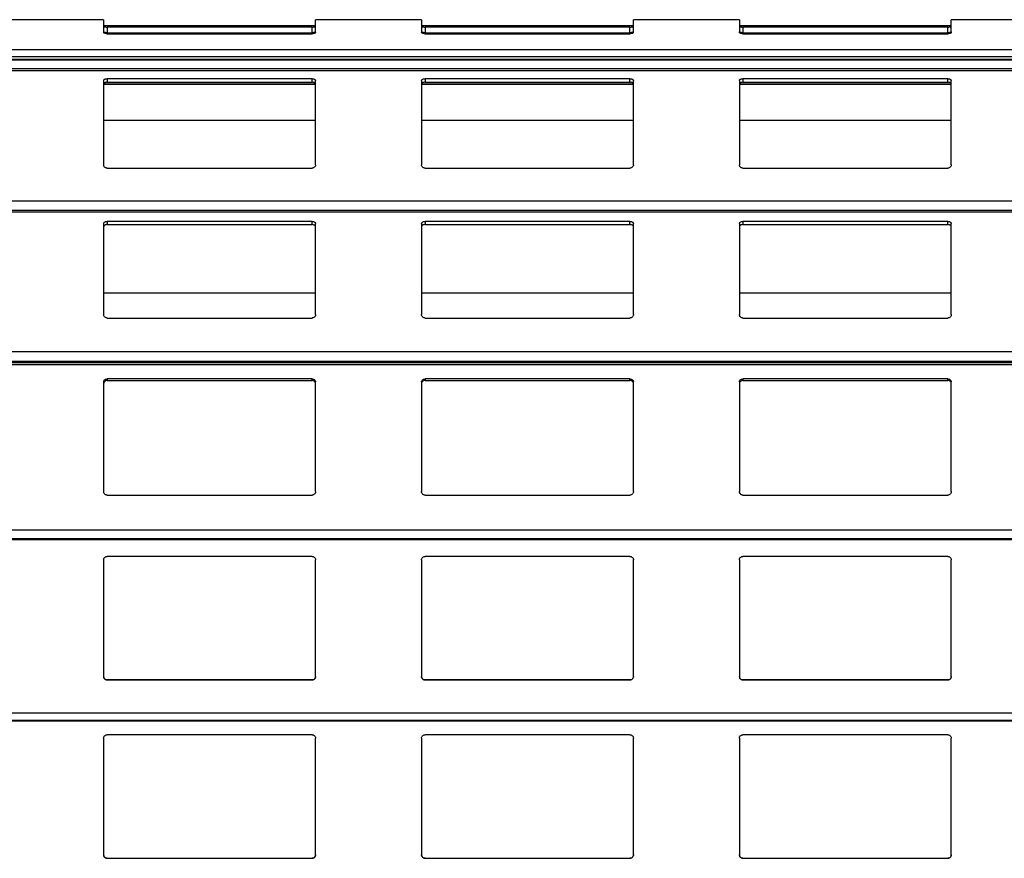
# Model space of a CAD drawing. Header units: millimetres. Extents: x 26 to 422, y 4 to 419.
# Tile 61 of 83: x 228.58 to 234.15, y 398.85 to 403.59. Entities that reach past the tile are written whole.
import ezdxf

# ---------------------------------------------------------------- set-up
doc = ezdxf.new("R2010")
doc.units = ezdxf.units.MM

msp = doc.modelspace()

# ---------------------------------------------------------------- linework, layer by layer
at = {"color": 7, "linetype": 'Continuous', "lineweight": 25}
for p, q in [((229.0545, 403.5949), (228.4545, 403.5949)), ((229.0545, 403.5949), (229.0545, 403.5231)), ((230.2545, 403.5602), (229.0545, 403.5602)), ((230.2345, 403.5531), (229.0745, 403.5531)), ((229.0745, 403.5531), (229.0745, 403.521)), ((230.2345, 403.521), (230.2345, 403.5531)), ((230.8545, 403.5949), (230.2545, 403.5949)), ((230.2545, 403.5231), (230.2545, 403.5949)), ((230.8545, 403.5949), (230.8545, 403.5231)), ((232.0545, 403.5602), (230.8545, 403.5602)), ((232.0345, 403.5531), (230.8745, 403.5531)), ((230.8745, 403.5531), (230.8745, 403.521)), ((232.0345, 403.521), (232.0345, 403.5531)), ((232.6545, 403.5949), (232.0545, 403.5949)), ((232.0545, 403.5231), (232.0545, 403.5949)), ((232.6545, 403.5949), (232.6545, 403.5231)), ((233.8545, 403.5602), (232.6545, 403.5602)), ((233.8345, 403.5531), (232.6745, 403.5531)), ((232.6745, 403.5531), (232.6745, 403.521)), ((233.8345, 403.521), (233.8345, 403.5531)), ((234.4545, 403.5949), (233.8545, 403.5949)), ((233.8545, 403.5231), (233.8545, 403.5949)), ((229.0745, 403.521), (230.2345, 403.521)), ((229.0745, 403.5156), (230.2345, 403.5156)), ((230.8745, 403.521), (232.0345, 403.521)), ((230.8745, 403.5156), (232.0345, 403.5156)), ((232.6745, 403.521), (233.8345, 403.521)), ((232.6745, 403.5156), (233.8345, 403.5156)), ((210.8795, 403.3669), (251.961, 403.3669)), ((229.0545, 403.2505), (229.0545, 402.773)), ((229.0545, 403.2292), (230.2545, 403.2292)), ((230.2345, 403.2607), (229.0745, 403.2607)), ((229.0745, 403.2607), (229.0745, 403.2406)), ((229.0745, 403.2406), (230.2345, 403.2406)), ((230.2345, 403.2406), (230.2345, 403.2607)), ((230.2545, 402.773), (230.2545, 403.2505)), ((230.8545, 403.2505), (230.8545, 402.773)), ((230.8545, 403.2292), (232.0545, 403.2292)), ((232.0345, 403.2607), (230.8745, 403.2607)), ((230.8745, 403.2607), (230.8745, 403.2406)), ((230.8745, 403.2406), (232.0345, 403.2406)), ((232.0345, 403.2406), (232.0345, 403.2607)), ((232.0545, 402.773), (232.0545, 403.2505)), ((232.6545, 403.2505), (232.6545, 402.773)), ((232.6545, 403.2292), (233.8545, 403.2292)), ((233.8345, 403.2607), (232.6745, 403.2607)), ((232.6745, 403.2607), (232.6745, 403.2406)), ((232.6745, 403.2406), (233.8345, 403.2406)), ((233.8345, 403.2406), (233.8345, 403.2607)), ((233.8545, 402.773), (233.8545, 403.2505)), ((230.2545, 403.0245), (229.0545, 403.0245)), ((232.0545, 403.0245), (230.8545, 403.0245)), ((233.8545, 403.0245), (232.6545, 403.0245)), ((229.0745, 402.7545), (230.2345, 402.7545)), ((230.8745, 402.7545), (232.0345, 402.7545)), ((232.6745, 402.7545), (233.8345, 402.7545)), ((210.8795, 402.5067), (251.961, 402.5067)), ((229.0545, 402.4406), (229.0545, 401.9247)), ((230.2345, 402.4524), (229.0745, 402.4524)), ((229.0745, 402.4524), (229.0745, 402.4346)), ((229.0745, 402.4346), (230.2345, 402.4346)), ((230.2345, 402.4346), (230.2345, 402.4524)), ((230.2545, 401.9247), (230.2545, 402.4406)), ((230.8545, 402.4406), (230.8545, 401.9247)), ((232.0345, 402.4524), (230.8745, 402.4524)), ((230.8745, 402.4524), (230.8745, 402.4346)), ((230.8745, 402.4346), (232.0345, 402.4346)), ((232.0345, 402.4346), (232.0345, 402.4524)), ((232.0545, 401.9247), (232.0545, 402.4406)), ((232.6545, 402.4406), (232.6545, 401.9247)), ((233.8345, 402.4524), (232.6745, 402.4524)), ((232.6745, 402.4524), (232.6745, 402.4346)), ((232.6745, 402.4346), (233.8345, 402.4346)), ((233.8345, 402.4346), (233.8345, 402.4524)), ((233.8545, 401.9247), (233.8545, 402.4406)), ((230.2545, 402.0455), (229.0545, 402.0455)), ((232.0545, 402.0455), (230.8545, 402.0455)), ((233.8545, 402.0455), (232.6545, 402.0455)), ((229.0745, 401.9055), (230.2345, 401.9055)), ((230.8745, 401.9055), (232.0345, 401.9055)), ((232.6745, 401.9055), (233.8345, 401.9055)), ((210.8795, 401.6537), (251.961, 401.6537)), ((229.0545, 401.5433), (229.0545, 400.923)), ((230.2345, 401.5603), (229.0745, 401.5603)), ((229.0745, 401.5603), (229.0745, 401.5518)), ((229.0745, 401.5518), (230.2345, 401.5518)), ((230.2345, 401.5518), (230.2345, 401.5603)), ((230.2545, 400.923), (230.2545, 401.5433)), ((230.8545, 401.5433), (230.8545, 400.923)), ((232.0345, 401.5603), (230.8745, 401.5603)), ((230.8745, 401.5603), (230.8745, 401.5518)), ((230.8745, 401.5518), (232.0345, 401.5518)), ((232.0345, 401.5518), (232.0345, 401.5603)), ((232.0545, 400.923), (232.0545, 401.5433)), ((232.6545, 401.5433), (232.6545, 400.923)), ((233.8345, 401.5603), (232.6745, 401.5603)), ((232.6745, 401.5603), (232.6745, 401.5518)), ((232.6745, 401.5518), (233.8345, 401.5518)), ((233.8345, 401.5518), (233.8345, 401.5603)), ((233.8545, 400.923), (233.8545, 401.5433)), ((229.0745, 400.9025), (230.2345, 400.9025)), ((230.8745, 400.9025), (232.0345, 400.9025)), ((232.6745, 400.9025), (233.8345, 400.9025)), ((210.8795, 400.6516), (251.961, 400.6516)), ((229.0545, 400.5359), (229.0545, 399.8759)), ((230.2345, 400.5559), (229.0745, 400.5559)), ((230.2545, 399.8759), (230.2545, 400.5359)), ((230.8545, 400.5359), (230.8545, 399.8759)), ((232.0345, 400.5559), (230.8745, 400.5559)), ((232.0545, 399.8759), (232.0545, 400.5359)), ((232.6545, 400.5359), (232.6545, 399.8759)), ((233.8345, 400.5559), (232.6745, 400.5559)), ((233.8545, 399.8759), (233.8545, 400.5359)), ((229.0745, 399.8559), (230.2345, 399.8559)), ((229.0745, 399.8559), (229.0745, 399.8559)), ((230.2345, 399.8559), (229.0745, 399.8559)), ((230.2345, 399.8559), (230.2345, 399.8559)), ((230.8745, 399.8559), (232.0345, 399.8559)), ((230.8745, 399.8559), (230.8745, 399.8559)), ((232.0345, 399.8559), (230.8745, 399.8559)), ((232.0345, 399.8559), (232.0345, 399.8559)), ((232.6745, 399.8559), (233.8345, 399.8559)), ((232.6745, 399.8559), (232.6745, 399.8559)), ((233.8345, 399.8559), (232.6745, 399.8559)), ((233.8345, 399.8559), (233.8345, 399.8559)), ((210.8795, 399.6242), (251.961, 399.6242)), ((230.2345, 399.5459), (229.0745, 399.5459)), ((232.0345, 399.5459), (230.8745, 399.5459)), ((233.8345, 399.5459), (232.6745, 399.5459)), ((229.0545, 399.5259), (229.0545, 398.8659)), ((230.2545, 398.8659), (230.2545, 399.5259)), ((230.8545, 399.5259), (230.8545, 398.8659)), ((232.0545, 398.8659), (232.0545, 399.5259)), ((232.6545, 399.5259), (232.6545, 398.8659)), ((233.8545, 398.8659), (233.8545, 399.5259)), ((229.0745, 398.8459), (230.2345, 398.8459)), ((230.8745, 398.8459), (232.0345, 398.8459)), ((232.6745, 398.8459), (233.8345, 398.8459))]:
    msp.add_line(p, q, dxfattribs=at)
at = {"color": 8, "linetype": 'Continuous', "lineweight": 25}
for p, q in [((251.961, 403.4244), (210.8795, 403.4244)), ((251.961, 403.3847), (210.8795, 403.3847)), ((251.961, 403.3703), (210.8795, 403.3703)), ((251.961, 403.367), (210.8795, 403.367)), ((251.961, 403.3168), (210.8795, 403.3168)), ((251.961, 403.3048), (210.8795, 403.3048)), ((230.2545, 403.2302), (229.0545, 403.2302)), ((232.0545, 403.2302), (230.8545, 403.2302)), ((233.8545, 403.2302), (232.6545, 403.2302)), ((251.961, 402.568), (210.8795, 402.568)), ((251.961, 402.5141), (210.8795, 402.5141)), ((251.961, 402.505), (210.8795, 402.505)), ((251.961, 401.7139), (210.8795, 401.7139)), ((251.961, 401.6602), (210.8795, 401.6602)), ((251.961, 401.6531), (210.8795, 401.6531)), ((251.961, 401.6398), (210.8795, 401.6398)), ((251.961, 400.7049), (210.8795, 400.7049)), ((251.961, 400.6555), (210.8795, 400.6555)), ((251.961, 399.6683), (210.8795, 399.6683)), ((251.961, 399.6261), (210.8795, 399.6261))]:
    msp.add_line(p, q, dxfattribs=at)
at = {"color": 7, "linetype": 'Continuous', "lineweight": 25}
for points, knots in [([(229.0545, 403.559), (229.0547, 403.5583), (229.0552, 403.5569), (229.0592, 403.5551), (229.065, 403.5537), (229.0705, 403.5532), (229.0736, 403.5532), (229.0745, 403.5531)], [0, 0, 0, 0, 0.241318, 0.48293, 0.713608, 0.923001, 1, 1, 1, 1]), ([(230.2345, 403.5531), (230.2366, 403.5532), (230.2408, 403.5533), (230.2464, 403.5542), (230.2509, 403.5555), (230.2539, 403.5572), (230.2543, 403.5584), (230.2545, 403.559)], [0, 0, 0, 0, 0.190903, 0.381612, 0.579766, 0.795381, 1, 1, 1, 1]), ([(230.8545, 403.559), (230.8547, 403.5583), (230.8552, 403.5569), (230.8592, 403.5551), (230.865, 403.5537), (230.8705, 403.5532), (230.8736, 403.5532), (230.8745, 403.5531)], [0, 0, 0, 0, 0.241283, 0.482859, 0.713504, 0.922867, 1, 1, 1, 1]), ([(232.0345, 403.5531), (232.0366, 403.5532), (232.0408, 403.5533), (232.0464, 403.5542), (232.0509, 403.5555), (232.0539, 403.5572), (232.0543, 403.5584), (232.0545, 403.559)], [0, 0, 0, 0, 0.1910318, 0.3815997, 0.5798383, 0.7953755, 1, 1, 1, 1]), ([(232.6545, 403.559), (232.6547, 403.5583), (232.6552, 403.5569), (232.6592, 403.5551), (232.665, 403.5537), (232.6705, 403.5532), (232.6736, 403.5532), (232.6745, 403.5531)], [0, 0, 0, 0, 0.241273, 0.482863, 0.713633, 0.923008, 1, 1, 1, 1]), ([(233.8345, 403.5531), (233.8366, 403.5532), (233.8408, 403.5533), (233.8464, 403.5542), (233.8509, 403.5555), (233.8539, 403.5572), (233.8543, 403.5584), (233.8545, 403.559)], [0, 0, 0, 0, 0.190911, 0.381627, 0.57979, 0.795352, 1, 1, 1, 1]), ([(229.0745, 403.521), (229.0724, 403.5211), (229.0682, 403.5212), (229.0625, 403.5221), (229.058, 403.5234), (229.055, 403.5251), (229.0547, 403.5262), (229.0545, 403.5268)], [0, 0, 0, 0, 0.19118, 0.382194, 0.580626, 0.796251, 1, 1, 1, 1]), ([(229.0745, 403.5156), (229.0723, 403.5156), (229.0679, 403.5158), (229.062, 403.5171), (229.0574, 403.5189), (229.0549, 403.5211), (229.0546, 403.5225), (229.0545, 403.5231)], [0, 0, 0, 0, 0.207882, 0.415639, 0.626072, 0.841688, 1, 1, 1, 1]), ([(230.2545, 403.5268), (230.2542, 403.5261), (230.2537, 403.5248), (230.2497, 403.5229), (230.244, 403.5216), (230.2385, 403.5211), (230.2353, 403.521), (230.2345, 403.521)], [0, 0, 0, 0, 0.2409124, 0.4821198, 0.7125983, 0.9222217, 1, 1, 1, 1]), ([(230.2545, 403.5231), (230.2542, 403.5223), (230.2538, 403.5206), (230.2502, 403.5183), (230.2449, 403.5165), (230.2393, 403.5157), (230.2358, 403.5156), (230.2345, 403.5156)], [0, 0, 0, 0, 0.221382, 0.442715, 0.662088, 0.876196, 1, 1, 1, 1]), ([(230.8745, 403.521), (230.8724, 403.5211), (230.8682, 403.5212), (230.8625, 403.5221), (230.858, 403.5234), (230.855, 403.5251), (230.8546, 403.5262), (230.8545, 403.5268)], [0, 0, 0, 0, 0.191303, 0.3822964, 0.580609, 0.796273, 1, 1, 1, 1]), ([(230.8745, 403.5156), (230.8723, 403.5156), (230.8679, 403.5158), (230.862, 403.5171), (230.8574, 403.5189), (230.8549, 403.5211), (230.8546, 403.5225), (230.8545, 403.5231)], [0, 0, 0, 0, 0.208, 0.415726, 0.626127, 0.841712, 1, 1, 1, 1]), ([(232.0545, 403.5268), (232.0542, 403.5261), (232.0537, 403.5248), (232.0497, 403.5229), (232.044, 403.5216), (232.0385, 403.5211), (232.0353, 403.521), (232.0345, 403.521)], [0, 0, 0, 0, 0.2409226, 0.4821161, 0.7124697, 0.922081, 1, 1, 1, 1]), ([(232.0545, 403.5231), (232.0542, 403.5223), (232.0538, 403.5206), (232.0502, 403.5183), (232.0449, 403.5165), (232.0393, 403.5157), (232.0358, 403.5156), (232.0345, 403.5156)], [0, 0, 0, 0, 0.221396, 0.442717, 0.661965, 0.876203, 1, 1, 1, 1]), ([(232.6745, 403.521), (232.6724, 403.5211), (232.6682, 403.5212), (232.6625, 403.5221), (232.658, 403.5234), (232.655, 403.5251), (232.6547, 403.5262), (232.6545, 403.5268)], [0, 0, 0, 0, 0.1913202, 0.3822036, 0.5806329, 0.7962547, 1, 1, 1, 1]), ([(232.6745, 403.5156), (232.6723, 403.5156), (232.6679, 403.5158), (232.662, 403.5171), (232.6574, 403.5189), (232.6549, 403.5211), (232.6546, 403.5225), (232.6545, 403.5231)], [0, 0, 0, 0, 0.207867, 0.415741, 0.626058, 0.841717, 1, 1, 1, 1]), ([(233.8545, 403.5268), (233.8542, 403.5261), (233.8537, 403.5248), (233.8497, 403.5229), (233.844, 403.5216), (233.8385, 403.5211), (233.8353, 403.521), (233.8345, 403.521)], [0, 0, 0, 0, 0.2409124, 0.4821198, 0.7125983, 0.9222217, 1, 1, 1, 1]), ([(233.8545, 403.5231), (233.8542, 403.5223), (233.8538, 403.5206), (233.8502, 403.5183), (233.8449, 403.5165), (233.8393, 403.5157), (233.8358, 403.5156), (233.8345, 403.5156)], [0, 0, 0, 0, 0.221382, 0.442715, 0.662088, 0.876196, 1, 1, 1, 1]), ([(229.0545, 403.2505), (229.0547, 403.2518), (229.0552, 403.2543), (229.0592, 403.2575), (229.065, 403.2597), (229.0705, 403.2606), (229.0736, 403.2607), (229.0745, 403.2607)], [0, 0, 0, 0, 0.241338, 0.482975, 0.713595, 0.923006, 1, 1, 1, 1]), ([(229.0745, 403.2406), (229.0724, 403.2405), (229.0682, 403.2403), (229.0625, 403.2388), (229.058, 403.2365), (229.055, 403.2336), (229.0547, 403.2314), (229.0545, 403.2304)], [0, 0, 0, 0, 0.191166, 0.382155, 0.580566, 0.796152, 1, 1, 1, 1]), ([(230.2345, 403.2607), (230.2366, 403.2606), (230.2408, 403.2604), (230.2464, 403.2589), (230.2509, 403.2566), (230.2539, 403.2538), (230.2543, 403.2516), (230.2545, 403.2505)], [0, 0, 0, 0, 0.190918, 0.381601, 0.579741, 0.795369, 1, 1, 1, 1]), ([(230.2545, 403.2304), (230.2542, 403.2316), (230.2537, 403.2341), (230.2497, 403.2374), (230.244, 403.2396), (230.2385, 403.2405), (230.2353, 403.2406), (230.2345, 403.2406)], [0, 0, 0, 0, 0.240905, 0.482101, 0.712603, 0.922228, 1, 1, 1, 1]), ([(230.8545, 403.2505), (230.8547, 403.2518), (230.8552, 403.2543), (230.8592, 403.2575), (230.865, 403.2597), (230.8705, 403.2606), (230.8736, 403.2607), (230.8745, 403.2607)], [0, 0, 0, 0, 0.241303, 0.482904, 0.713491, 0.922872, 1, 1, 1, 1]), ([(230.8745, 403.2406), (230.8724, 403.2405), (230.8682, 403.2403), (230.8625, 403.2388), (230.858, 403.2365), (230.855, 403.2336), (230.8546, 403.2314), (230.8545, 403.2304)], [0, 0, 0, 0, 0.1912886, 0.382258, 0.5805487, 0.7961734, 1, 1, 1, 1]), ([(232.0345, 403.2607), (232.0366, 403.2606), (232.0408, 403.2604), (232.0464, 403.2589), (232.0509, 403.2566), (232.0539, 403.2538), (232.0543, 403.2516), (232.0545, 403.2505)], [0, 0, 0, 0, 0.191047, 0.381589, 0.579813, 0.795364, 1, 1, 1, 1]), ([(232.0545, 403.2304), (232.0542, 403.2316), (232.0537, 403.2341), (232.0497, 403.2374), (232.044, 403.2396), (232.0385, 403.2405), (232.0353, 403.2406), (232.0345, 403.2406)], [0, 0, 0, 0, 0.2409149, 0.4820971, 0.7124745, 0.9220873, 1, 1, 1, 1]), ([(232.6545, 403.2505), (232.6547, 403.2518), (232.6552, 403.2543), (232.6592, 403.2575), (232.665, 403.2597), (232.6705, 403.2606), (232.6736, 403.2607), (232.6745, 403.2607)], [0, 0, 0, 0, 0.2412928, 0.4829082, 0.7136198, 0.9230129, 1, 1, 1, 1]), ([(232.6745, 403.2406), (232.6724, 403.2405), (232.6682, 403.2403), (232.6625, 403.2388), (232.658, 403.2365), (232.655, 403.2336), (232.6547, 403.2314), (232.6545, 403.2304)], [0, 0, 0, 0, 0.1913057, 0.3821653, 0.5805726, 0.7961551, 1, 1, 1, 1]), ([(233.8345, 403.2607), (233.8366, 403.2606), (233.8408, 403.2604), (233.8464, 403.2589), (233.8509, 403.2566), (233.8539, 403.2538), (233.8543, 403.2516), (233.8545, 403.2505)], [0, 0, 0, 0, 0.190926, 0.381617, 0.579764, 0.795341, 1, 1, 1, 1]), ([(233.8545, 403.2304), (233.8542, 403.2316), (233.8537, 403.2341), (233.8497, 403.2374), (233.844, 403.2396), (233.8385, 403.2405), (233.8353, 403.2406), (233.8345, 403.2406)], [0, 0, 0, 0, 0.240905, 0.482101, 0.712603, 0.922228, 1, 1, 1, 1]), ([(229.0745, 402.7545), (229.0723, 402.7547), (229.0679, 402.7551), (229.062, 402.7582), (229.0574, 402.7627), (229.0549, 402.768), (229.0546, 402.7715), (229.0545, 402.773)], [0, 0, 0, 0, 0.207886, 0.415643, 0.626027, 0.84173, 1, 1, 1, 1]), ([(230.2545, 402.773), (230.2542, 402.7709), (230.2538, 402.7667), (230.2502, 402.761), (230.2449, 402.7568), (230.2393, 402.7548), (230.2358, 402.7546), (230.2345, 402.7545)], [0, 0, 0, 0, 0.221309, 0.442739, 0.662077, 0.876187, 1, 1, 1, 1]), ([(230.8745, 402.7545), (230.8723, 402.7547), (230.8679, 402.7551), (230.862, 402.7582), (230.8574, 402.7627), (230.8549, 402.768), (230.8546, 402.7715), (230.8545, 402.773)], [0, 0, 0, 0, 0.208004, 0.41573, 0.626082, 0.841754, 1, 1, 1, 1]), ([(232.0545, 402.773), (232.0542, 402.7709), (232.0538, 402.7667), (232.0502, 402.761), (232.0449, 402.7568), (232.0393, 402.7548), (232.0358, 402.7546), (232.0345, 402.7545)], [0, 0, 0, 0, 0.221322, 0.442741, 0.661955, 0.876194, 1, 1, 1, 1]), ([(232.6745, 402.7545), (232.6723, 402.7547), (232.6679, 402.7551), (232.662, 402.7582), (232.6574, 402.7627), (232.6549, 402.7679), (232.6546, 402.7715), (232.6545, 402.773)], [0, 0, 0, 0, 0.207871, 0.415744, 0.626012, 0.84176, 1, 1, 1, 1]), ([(233.8545, 402.773), (233.8542, 402.7709), (233.8538, 402.7667), (233.8502, 402.761), (233.8449, 402.7568), (233.8393, 402.7548), (233.8358, 402.7546), (233.8345, 402.7545)], [0, 0, 0, 0, 0.221309, 0.442739, 0.662077, 0.876187, 1, 1, 1, 1]), ([(229.0545, 402.4406), (229.0547, 402.4421), (229.0552, 402.445), (229.0592, 402.4487), (229.065, 402.4513), (229.0705, 402.4523), (229.0736, 402.4524), (229.0745, 402.4524)], [0, 0, 0, 0, 0.241249, 0.48297, 0.713558, 0.922998, 1, 1, 1, 1]), ([(229.0745, 402.4346), (229.0724, 402.4345), (229.0682, 402.4343), (229.0625, 402.4325), (229.058, 402.4299), (229.055, 402.4265), (229.0547, 402.424), (229.0545, 402.4228)], [0, 0, 0, 0, 0.1911745, 0.382164, 0.5805581, 0.7962028, 1, 1, 1, 1]), ([(230.2345, 402.4524), (230.2366, 402.4523), (230.2408, 402.4521), (230.2464, 402.4504), (230.2509, 402.4477), (230.2539, 402.4444), (230.2543, 402.4419), (230.2545, 402.4406)], [0, 0, 0, 0, 0.190932, 0.38161, 0.579813, 0.795394, 1, 1, 1, 1]), ([(230.2545, 402.4228), (230.2542, 402.4242), (230.2537, 402.4271), (230.2497, 402.4309), (230.244, 402.4335), (230.2385, 402.4345), (230.2353, 402.4346), (230.2345, 402.4346)], [0, 0, 0, 0, 0.240932, 0.482112, 0.712597, 0.922224, 1, 1, 1, 1]), ([(230.8545, 402.4406), (230.8547, 402.4421), (230.8552, 402.445), (230.8592, 402.4487), (230.865, 402.4513), (230.8705, 402.4523), (230.8736, 402.4524), (230.8745, 402.4524)], [0, 0, 0, 0, 0.241214, 0.4829, 0.713454, 0.922864, 1, 1, 1, 1]), ([(230.8745, 402.4346), (230.8724, 402.4345), (230.8682, 402.4343), (230.8625, 402.4325), (230.858, 402.4299), (230.855, 402.4265), (230.8546, 402.424), (230.8545, 402.4228)], [0, 0, 0, 0, 0.191297, 0.382267, 0.580541, 0.796224, 1, 1, 1, 1]), ([(232.0345, 402.4524), (232.0366, 402.4523), (232.0408, 402.4521), (232.0464, 402.4504), (232.0509, 402.4477), (232.0539, 402.4444), (232.0543, 402.4419), (232.0545, 402.4406)], [0, 0, 0, 0, 0.191061, 0.381598, 0.579885, 0.795389, 1, 1, 1, 1]), ([(232.0545, 402.4228), (232.0542, 402.4242), (232.0537, 402.4271), (232.0497, 402.4309), (232.044, 402.4335), (232.0385, 402.4345), (232.0353, 402.4346), (232.0345, 402.4346)], [0, 0, 0, 0, 0.240943, 0.482108, 0.712469, 0.922084, 1, 1, 1, 1]), ([(232.6545, 402.4406), (232.6547, 402.4421), (232.6552, 402.445), (232.6592, 402.4487), (232.665, 402.4513), (232.6705, 402.4523), (232.6736, 402.4524), (232.6745, 402.4524)], [0, 0, 0, 0, 0.241204, 0.482904, 0.713583, 0.923005, 1, 1, 1, 1]), ([(232.6745, 402.4346), (232.6724, 402.4345), (232.6682, 402.4343), (232.6625, 402.4325), (232.658, 402.4299), (232.655, 402.4265), (232.6547, 402.424), (232.6545, 402.4228)], [0, 0, 0, 0, 0.1913147, 0.382174, 0.5805649, 0.7962061, 1, 1, 1, 1]), ([(233.8345, 402.4524), (233.8366, 402.4523), (233.8408, 402.4521), (233.8464, 402.4504), (233.8509, 402.4477), (233.8539, 402.4444), (233.8543, 402.4419), (233.8545, 402.4406)], [0, 0, 0, 0, 0.19094, 0.381626, 0.579837, 0.795365, 1, 1, 1, 1]), ([(233.8545, 402.4228), (233.8542, 402.4242), (233.8537, 402.4271), (233.8497, 402.4309), (233.844, 402.4335), (233.8385, 402.4345), (233.8353, 402.4346), (233.8345, 402.4346)], [0, 0, 0, 0, 0.240932, 0.482112, 0.712597, 0.922224, 1, 1, 1, 1]), ([(229.0745, 401.9055), (229.0723, 401.9057), (229.0679, 401.9061), (229.062, 401.9093), (229.0574, 401.914), (229.0549, 401.9194), (229.0546, 401.9231), (229.0545, 401.9247)], [0, 0, 0, 0, 0.2078668, 0.415655, 0.6259855, 0.8416479, 1, 1, 1, 1]), ([(230.2545, 401.9247), (230.2542, 401.9225), (230.2538, 401.9181), (230.2502, 401.9123), (230.2449, 401.9079), (230.2393, 401.9058), (230.2358, 401.9056), (230.2345, 401.9055)], [0, 0, 0, 0, 0.2213909, 0.4428165, 0.6620754, 0.8761958, 1, 1, 1, 1]), ([(230.8745, 401.9055), (230.8723, 401.9057), (230.8679, 401.9061), (230.862, 401.9093), (230.8574, 401.914), (230.8549, 401.9194), (230.8546, 401.9231), (230.8545, 401.9247)], [0, 0, 0, 0, 0.2079843, 0.4157417, 0.6260409, 0.8416714, 1, 1, 1, 1]), ([(232.0545, 401.9247), (232.0542, 401.9225), (232.0538, 401.9181), (232.0502, 401.9123), (232.0449, 401.9079), (232.0393, 401.9058), (232.0358, 401.9056), (232.0345, 401.9055)], [0, 0, 0, 0, 0.2214046, 0.4428186, 0.661953, 0.8762023, 1, 1, 1, 1]), ([(232.6745, 401.9055), (232.6723, 401.9057), (232.6679, 401.9061), (232.662, 401.9093), (232.6574, 401.914), (232.6549, 401.9194), (232.6546, 401.9231), (232.6545, 401.9247)], [0, 0, 0, 0, 0.207852, 0.415757, 0.625971, 0.841677, 1, 1, 1, 1]), ([(233.8545, 401.9247), (233.8542, 401.9225), (233.8538, 401.9181), (233.8502, 401.9123), (233.8449, 401.9079), (233.8393, 401.9058), (233.8358, 401.9056), (233.8345, 401.9055)], [0, 0, 0, 0, 0.2213909, 0.4428165, 0.6620754, 0.8761958, 1, 1, 1, 1]), ([(229.0545, 401.5433), (229.0547, 401.5453), (229.0552, 401.5495), (229.0592, 401.5549), (229.065, 401.5586), (229.0705, 401.5601), (229.0736, 401.5602), (229.0745, 401.5603)], [0, 0, 0, 0, 0.241306, 0.482959, 0.713602, 0.922997, 1, 1, 1, 1]), ([(229.0745, 401.5518), (229.0724, 401.5517), (229.0682, 401.5513), (229.0625, 401.5488), (229.058, 401.545), (229.055, 401.5402), (229.0547, 401.5366), (229.0545, 401.5348)], [0, 0, 0, 0, 0.1911841, 0.3822118, 0.5806147, 0.7962122, 1, 1, 1, 1]), ([(230.2345, 401.5603), (230.2366, 401.5601), (230.2408, 401.5598), (230.2464, 401.5572), (230.2509, 401.5534), (230.2539, 401.5486), (230.2543, 401.545), (230.2545, 401.5433)], [0, 0, 0, 0, 0.190932, 0.381629, 0.579783, 0.795416, 1, 1, 1, 1]), ([(230.2545, 401.5348), (230.2542, 401.5369), (230.2537, 401.541), (230.2497, 401.5464), (230.244, 401.5502), (230.2385, 401.5517), (230.2353, 401.5518), (230.2345, 401.5518)], [0, 0, 0, 0, 0.24089, 0.482106, 0.712591, 0.922221, 1, 1, 1, 1]), ([(230.8545, 401.5433), (230.8547, 401.5453), (230.8552, 401.5495), (230.8592, 401.5549), (230.865, 401.5586), (230.8705, 401.5601), (230.8736, 401.5602), (230.8745, 401.5603)], [0, 0, 0, 0, 0.241271, 0.482888, 0.713499, 0.922863, 1, 1, 1, 1]), ([(230.8745, 401.5518), (230.8724, 401.5517), (230.8682, 401.5513), (230.8625, 401.5488), (230.858, 401.545), (230.855, 401.5402), (230.8546, 401.5366), (230.8545, 401.5348)], [0, 0, 0, 0, 0.191307, 0.382315, 0.580598, 0.796234, 1, 1, 1, 1]), ([(232.0345, 401.5603), (232.0366, 401.5601), (232.0408, 401.5598), (232.0464, 401.5572), (232.0509, 401.5534), (232.0539, 401.5486), (232.0543, 401.545), (232.0545, 401.5433)], [0, 0, 0, 0, 0.1910609, 0.3816172, 0.5798547, 0.7954108, 1, 1, 1, 1]), ([(232.0545, 401.5348), (232.0542, 401.5369), (232.0537, 401.541), (232.0497, 401.5464), (232.044, 401.5502), (232.0385, 401.5517), (232.0353, 401.5518), (232.0345, 401.5518)], [0, 0, 0, 0, 0.2409, 0.482102, 0.712462, 0.92208, 1, 1, 1, 1]), ([(232.6545, 401.5433), (232.6547, 401.5453), (232.6552, 401.5495), (232.6592, 401.5549), (232.665, 401.5586), (232.6705, 401.5601), (232.6736, 401.5602), (232.6745, 401.5603)], [0, 0, 0, 0, 0.241261, 0.4828922, 0.7136272, 0.9230041, 1, 1, 1, 1]), ([(232.6745, 401.5518), (232.6724, 401.5517), (232.6682, 401.5513), (232.6625, 401.5488), (232.658, 401.545), (232.655, 401.5402), (232.6547, 401.5366), (232.6545, 401.5348)], [0, 0, 0, 0, 0.191324, 0.382222, 0.580621, 0.796215, 1, 1, 1, 1]), ([(233.8345, 401.5603), (233.8366, 401.5601), (233.8408, 401.5598), (233.8464, 401.5572), (233.8509, 401.5534), (233.8539, 401.5486), (233.8543, 401.545), (233.8545, 401.5433)], [0, 0, 0, 0, 0.19094, 0.381645, 0.579806, 0.795387, 1, 1, 1, 1]), ([(233.8545, 401.5348), (233.8542, 401.5369), (233.8537, 401.541), (233.8497, 401.5464), (233.844, 401.5502), (233.8385, 401.5517), (233.8353, 401.5518), (233.8345, 401.5518)], [0, 0, 0, 0, 0.24089, 0.482106, 0.712591, 0.922221, 1, 1, 1, 1]), ([(229.0745, 400.9025), (229.0723, 400.9027), (229.0679, 400.9031), (229.062, 400.9065), (229.0574, 400.9115), (229.0549, 400.9173), (229.0546, 400.9213), (229.0545, 400.923)], [0, 0, 0, 0, 0.207893, 0.415689, 0.626087, 0.841807, 1, 1, 1, 1]), ([(230.2545, 400.923), (230.2542, 400.9206), (230.2538, 400.9159), (230.2502, 400.9097), (230.2449, 400.905), (230.2393, 400.9028), (230.2358, 400.9025), (230.2345, 400.9025)], [0, 0, 0, 0, 0.221259, 0.442697, 0.662041, 0.876182, 1, 1, 1, 1]), ([(230.8745, 400.9025), (230.8723, 400.9027), (230.8679, 400.9031), (230.862, 400.9065), (230.8574, 400.9115), (230.8549, 400.9173), (230.8546, 400.9213), (230.8545, 400.923)], [0, 0, 0, 0, 0.208011, 0.415776, 0.626143, 0.841831, 1, 1, 1, 1]), ([(232.0545, 400.923), (232.0542, 400.9206), (232.0538, 400.9159), (232.0502, 400.9097), (232.0449, 400.905), (232.0393, 400.9028), (232.0358, 400.9025), (232.0345, 400.9025)], [0, 0, 0, 0, 0.221272, 0.442699, 0.661918, 0.876188, 1, 1, 1, 1]), ([(232.6745, 400.9025), (232.6723, 400.9027), (232.6679, 400.9031), (232.662, 400.9065), (232.6574, 400.9115), (232.6549, 400.9173), (232.6546, 400.9213), (232.6545, 400.923)], [0, 0, 0, 0, 0.207878, 0.415791, 0.626073, 0.841836, 1, 1, 1, 1]), ([(233.8545, 400.923), (233.8542, 400.9206), (233.8538, 400.9159), (233.8502, 400.9097), (233.8449, 400.905), (233.8393, 400.9028), (233.8358, 400.9025), (233.8345, 400.9025)], [0, 0, 0, 0, 0.221259, 0.442697, 0.662041, 0.876182, 1, 1, 1, 1]), ([(229.0545, 400.5359), (229.0547, 400.5383), (229.0552, 400.5432), (229.0592, 400.5496), (229.065, 400.554), (229.0705, 400.5558), (229.0736, 400.5559), (229.0745, 400.5559)], [0, 0, 0, 0, 0.241336, 0.483004, 0.713606, 0.923011, 1, 1, 1, 1]), ([(230.2345, 400.5559), (230.2366, 400.5557), (230.2408, 400.5553), (230.2464, 400.5524), (230.2509, 400.5479), (230.2539, 400.5422), (230.2543, 400.538), (230.2545, 400.5359)], [0, 0, 0, 0, 0.190877, 0.381566, 0.57973, 0.795378, 1, 1, 1, 1]), ([(230.8545, 400.5359), (230.8547, 400.5383), (230.8552, 400.5432), (230.8592, 400.5496), (230.865, 400.554), (230.8705, 400.5558), (230.8736, 400.5559), (230.8745, 400.5559)], [0, 0, 0, 0, 0.2413006, 0.4829336, 0.7135025, 0.9228769, 1, 1, 1, 1]), ([(232.0345, 400.5559), (232.0366, 400.5557), (232.0408, 400.5553), (232.0464, 400.5524), (232.0509, 400.5479), (232.0539, 400.5422), (232.0543, 400.538), (232.0545, 400.5359)], [0, 0, 0, 0, 0.191006, 0.381554, 0.579802, 0.795373, 1, 1, 1, 1]), ([(232.6545, 400.5359), (232.6547, 400.5383), (232.6552, 400.5432), (232.6592, 400.5496), (232.665, 400.554), (232.6705, 400.5558), (232.6736, 400.5559), (232.6745, 400.5559)], [0, 0, 0, 0, 0.24129, 0.482937, 0.713631, 0.923018, 1, 1, 1, 1]), ([(233.8345, 400.5559), (233.8366, 400.5557), (233.8408, 400.5553), (233.8464, 400.5524), (233.8509, 400.5479), (233.8539, 400.5422), (233.8543, 400.538), (233.8545, 400.5359)], [0, 0, 0, 0, 0.190884, 0.381582, 0.579754, 0.795349, 1, 1, 1, 1]), ([(229.0745, 399.8559), (229.0723, 399.8561), (229.0679, 399.8565), (229.062, 399.8599), (229.0574, 399.8648), (229.0549, 399.8704), (229.0546, 399.8743), (229.0545, 399.8759)], [0, 0, 0, 0, 0.207886, 0.415617, 0.625969, 0.841657, 1, 1, 1, 1]), ([(229.0545, 399.8759), (229.0547, 399.8736), (229.0551, 399.8688), (229.0579, 399.8649), (229.0594, 399.8628)], [0, 0, 0, 0, 0.484484, 1, 1, 1, 1]), ([(229.0594, 399.8628), (229.061, 399.8613), (229.0643, 399.8582), (229.0698, 399.8562), (229.0733, 399.856), (229.0745, 399.8559)], [0, 0, 0, 0, 0.396791, 0.794111, 1, 1, 1, 1]), ([(230.2545, 399.8759), (230.2542, 399.8736), (230.2538, 399.869), (230.2502, 399.8629), (230.2449, 399.8584), (230.2393, 399.8562), (230.2358, 399.856), (230.2345, 399.8559)], [0, 0, 0, 0, 0.2213, 0.44269, 0.662041, 0.876202, 1, 1, 1, 1]), ([(230.2345, 399.8559), (230.2366, 399.8561), (230.241, 399.8565), (230.2461, 399.8593), (230.2486, 399.8618), (230.2496, 399.8628)], [0, 0, 0, 0, 0.375778, 0.751147, 1, 1, 1, 1]), ([(230.2496, 399.8628), (230.2509, 399.8647), (230.2538, 399.8686), (230.2542, 399.8734), (230.2545, 399.8759)], [0, 0, 0, 0, 0.480582, 1, 1, 1, 1]), ([(230.8745, 399.8559), (230.8723, 399.8561), (230.8679, 399.8565), (230.862, 399.8599), (230.8574, 399.8648), (230.8549, 399.8704), (230.8546, 399.8743), (230.8545, 399.8759)], [0, 0, 0, 0, 0.208004, 0.415704, 0.626025, 0.84168, 1, 1, 1, 1]), ([(230.8545, 399.8759), (230.8547, 399.8736), (230.8551, 399.8688), (230.8579, 399.8649), (230.8594, 399.8628)], [0, 0, 0, 0, 0.484512, 1, 1, 1, 1]), ([(230.8594, 399.8628), (230.861, 399.8613), (230.8643, 399.8582), (230.8698, 399.8562), (230.8733, 399.856), (230.8745, 399.8559)], [0, 0, 0, 0, 0.3965542, 0.793849, 1, 1, 1, 1]), ([(232.0545, 399.8759), (232.0542, 399.8736), (232.0538, 399.869), (232.0502, 399.8629), (232.0449, 399.8584), (232.0393, 399.8562), (232.0358, 399.856), (232.0345, 399.8559)], [0, 0, 0, 0, 0.221314, 0.442693, 0.661919, 0.876208, 1, 1, 1, 1]), ([(232.0345, 399.8559), (232.0366, 399.8561), (232.041, 399.8565), (232.0461, 399.8593), (232.0486, 399.8618), (232.0496, 399.8628)], [0, 0, 0, 0, 0.376039, 0.751154, 1, 1, 1, 1]), ([(232.0496, 399.8628), (232.0509, 399.8647), (232.0538, 399.8686), (232.0542, 399.8734), (232.0545, 399.8759)], [0, 0, 0, 0, 0.480553, 1, 1, 1, 1]), ([(232.6745, 399.8559), (232.6723, 399.8561), (232.6679, 399.8565), (232.662, 399.8599), (232.6574, 399.8648), (232.6549, 399.8704), (232.6546, 399.8743), (232.6545, 399.8759)], [0, 0, 0, 0, 0.207871, 0.415719, 0.625955, 0.841686, 1, 1, 1, 1]), ([(232.6545, 399.8759), (232.6547, 399.8736), (232.6551, 399.8688), (232.6579, 399.8649), (232.6594, 399.8628)], [0, 0, 0, 0, 0.484484, 1, 1, 1, 1]), ([(232.6594, 399.8628), (232.661, 399.8613), (232.6643, 399.8582), (232.6698, 399.8562), (232.6733, 399.856), (232.6745, 399.8559)], [0, 0, 0, 0, 0.3965542, 0.793849, 1, 1, 1, 1]), ([(233.8545, 399.8759), (233.8542, 399.8736), (233.8538, 399.869), (233.8502, 399.8629), (233.8449, 399.8584), (233.8393, 399.8562), (233.8358, 399.856), (233.8345, 399.8559)], [0, 0, 0, 0, 0.2213, 0.44269, 0.662041, 0.876202, 1, 1, 1, 1]), ([(233.8345, 399.8559), (233.8366, 399.8561), (233.841, 399.8565), (233.8461, 399.8593), (233.8486, 399.8618), (233.8496, 399.8628)], [0, 0, 0, 0, 0.3757944, 0.750937, 1, 1, 1, 1]), ([(233.8496, 399.8628), (233.8509, 399.8647), (233.8538, 399.8686), (233.8542, 399.8734), (233.8545, 399.8759)], [0, 0, 0, 0, 0.480582, 1, 1, 1, 1]), ([(229.0545, 399.5259), (229.0547, 399.5284), (229.0552, 399.5332), (229.0592, 399.5396), (229.065, 399.544), (229.0705, 399.5458), (229.0736, 399.5459), (229.0745, 399.5459)], [0, 0, 0, 0, 0.24134, 0.482923, 0.713634, 0.923, 1, 1, 1, 1]), ([(230.2345, 399.5459), (230.2366, 399.5458), (230.2408, 399.5454), (230.2464, 399.5424), (230.2509, 399.5379), (230.2539, 399.5322), (230.2543, 399.528), (230.2545, 399.5259)], [0, 0, 0, 0, 0.190905, 0.381616, 0.579689, 0.795372, 1, 1, 1, 1]), ([(230.8545, 399.5259), (230.8547, 399.5284), (230.8552, 399.5332), (230.8592, 399.5396), (230.865, 399.544), (230.8705, 399.5458), (230.8736, 399.5459), (230.8745, 399.5459)], [0, 0, 0, 0, 0.241305, 0.482853, 0.71353, 0.922866, 1, 1, 1, 1]), ([(232.0345, 399.5459), (232.0366, 399.5458), (232.0408, 399.5454), (232.0464, 399.5424), (232.0509, 399.5379), (232.0539, 399.5322), (232.0543, 399.528), (232.0545, 399.5259)], [0, 0, 0, 0, 0.191035, 0.381604, 0.579761, 0.795366, 1, 1, 1, 1]), ([(232.6545, 399.5259), (232.6547, 399.5284), (232.6552, 399.5332), (232.6592, 399.5396), (232.665, 399.544), (232.6705, 399.5458), (232.6736, 399.5459), (232.6745, 399.5459)], [0, 0, 0, 0, 0.241295, 0.482857, 0.713659, 0.923007, 1, 1, 1, 1]), ([(233.8345, 399.5459), (233.8366, 399.5458), (233.8408, 399.5454), (233.8464, 399.5424), (233.8509, 399.5379), (233.8539, 399.5322), (233.8543, 399.528), (233.8545, 399.5259)], [0, 0, 0, 0, 0.190913, 0.381632, 0.579713, 0.795343, 1, 1, 1, 1]), ([(229.0745, 398.8459), (229.0723, 398.8462), (229.0679, 398.8466), (229.062, 398.8499), (229.0574, 398.8548), (229.0549, 398.8604), (229.0546, 398.8643), (229.0545, 398.8659)], [0, 0, 0, 0, 0.207905, 0.415719, 0.626093, 0.841803, 1, 1, 1, 1]), ([(229.0545, 398.8659), (229.0547, 398.8636), (229.0551, 398.8588), (229.0579, 398.8549), (229.0594, 398.8528)], [0, 0, 0, 0, 0.484634, 1, 1, 1, 1]), ([(230.2545, 398.8659), (230.2542, 398.8637), (230.2538, 398.8591), (230.2502, 398.853), (230.2449, 398.8485), (230.2393, 398.8462), (230.2358, 398.846), (230.2345, 398.8459)], [0, 0, 0, 0, 0.221301, 0.442694, 0.662061, 0.876178, 1, 1, 1, 1]), ([(230.2496, 398.8528), (230.2509, 398.8547), (230.2538, 398.8587), (230.2542, 398.8635), (230.2545, 398.8659)], [0, 0, 0, 0, 0.480422, 1, 1, 1, 1]), ([(230.8745, 398.8459), (230.8723, 398.8462), (230.8679, 398.8466), (230.862, 398.8499), (230.8574, 398.8548), (230.8549, 398.8604), (230.8546, 398.8643), (230.8545, 398.8659)], [0, 0, 0, 0, 0.208022, 0.415806, 0.626149, 0.841826, 1, 1, 1, 1]), ([(230.8545, 398.8659), (230.8547, 398.8636), (230.8551, 398.8588), (230.8579, 398.8549), (230.8594, 398.8528)], [0, 0, 0, 0, 0.484662, 1, 1, 1, 1]), ([(232.0545, 398.8659), (232.0542, 398.8637), (232.0538, 398.8591), (232.0502, 398.853), (232.0449, 398.8485), (232.0393, 398.8462), (232.0358, 398.846), (232.0345, 398.8459)], [0, 0, 0, 0, 0.221314, 0.442696, 0.661938, 0.876184, 1, 1, 1, 1]), ([(232.0496, 398.8528), (232.0509, 398.8547), (232.0538, 398.8587), (232.0542, 398.8635), (232.0545, 398.8659)], [0, 0, 0, 0, 0.480393, 1, 1, 1, 1]), ([(232.6745, 398.8459), (232.6723, 398.8462), (232.6679, 398.8466), (232.662, 398.8499), (232.6574, 398.8548), (232.6549, 398.8604), (232.6546, 398.8643), (232.6545, 398.8659)], [0, 0, 0, 0, 0.20789, 0.415821, 0.626079, 0.841832, 1, 1, 1, 1]), ([(232.6545, 398.8659), (232.6547, 398.8636), (232.6551, 398.8588), (232.6579, 398.8549), (232.6594, 398.8528)], [0, 0, 0, 0, 0.484634, 1, 1, 1, 1]), ([(233.8545, 398.8659), (233.8542, 398.8637), (233.8538, 398.8591), (233.8502, 398.853), (233.8449, 398.8485), (233.8393, 398.8462), (233.8358, 398.846), (233.8345, 398.8459)], [0, 0, 0, 0, 0.221301, 0.442694, 0.662061, 0.876178, 1, 1, 1, 1]), ([(233.8496, 398.8528), (233.8509, 398.8547), (233.8538, 398.8587), (233.8542, 398.8635), (233.8545, 398.8659)], [0, 0, 0, 0, 0.480422, 1, 1, 1, 1]), ([(229.0594, 398.8528), (229.061, 398.8513), (229.0643, 398.8482), (229.0698, 398.8462), (229.0733, 398.846), (229.0745, 398.8459)], [0, 0, 0, 0, 0.396897, 0.794151, 1, 1, 1, 1]), ([(230.2345, 398.8459), (230.2366, 398.8462), (230.241, 398.8466), (230.2461, 398.8493), (230.2486, 398.8518), (230.2496, 398.8528)], [0, 0, 0, 0, 0.375725, 0.751177, 1, 1, 1, 1]), ([(230.8594, 398.8528), (230.861, 398.8513), (230.8643, 398.8482), (230.8698, 398.8462), (230.8733, 398.846), (230.8745, 398.8459)], [0, 0, 0, 0, 0.39666, 0.793888, 1, 1, 1, 1]), ([(232.0345, 398.8459), (232.0366, 398.8462), (232.041, 398.8466), (232.0461, 398.8493), (232.0486, 398.8518), (232.0496, 398.8528)], [0, 0, 0, 0, 0.375986, 0.751184, 1, 1, 1, 1]), ([(232.6594, 398.8528), (232.661, 398.8513), (232.6643, 398.8482), (232.6698, 398.8462), (232.6733, 398.846), (232.6745, 398.8459)], [0, 0, 0, 0, 0.39666, 0.793888, 1, 1, 1, 1]), ([(233.8345, 398.8459), (233.8366, 398.8462), (233.841, 398.8466), (233.8461, 398.8493), (233.8486, 398.8518), (233.8496, 398.8528)], [0, 0, 0, 0, 0.375741, 0.750967, 1, 1, 1, 1])]:
    msp.add_open_spline(points, degree=3, knots=knots, dxfattribs=at)

doc.saveas('drawing.dxf')
